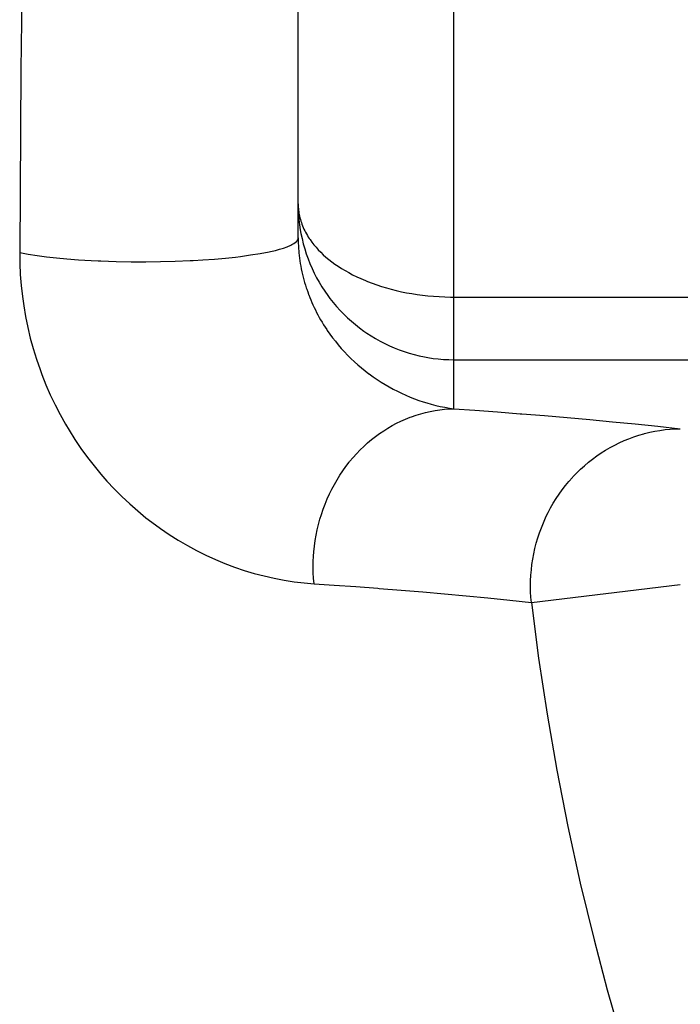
# Model space of a CAD drawing. Header units: millimetres. Extents: x 0 to 297, y 0 to 210.
# Tile 23 of 35: x 169.15 to 172.54, y 86.61 to 91.67. Entities that reach past the tile are written whole.
import ezdxf

# ---------------------------------------------------------------- set-up
doc = ezdxf.new("R2010")
doc.units = ezdxf.units.MM
doc.layers.add('ALL_ASSEM_MEMBER', color=7, linetype='CONTINUOUS')

msp = doc.modelspace()

# ---------------------------------------------------------------- linework, layer by layer
at = {"layer": 'ALL_ASSEM_MEMBER', "color": 7}
for p, q in [((171.381578, 89.669532), (171.381578, 128.917668)), ((170.581585, 90.547038), (170.581585, 99.852069)), ((169.169322, 92.349755), (169.157398, 91.410548)), ((169.157398, 91.410548), (169.151612, 90.471307)), ((170.581585, 90.721133), (170.581705, 90.712949)), ((170.581585, 90.721133), (170.581937, 90.694569)), ((170.581705, 90.712949), (170.582057, 90.704764)), ((170.582057, 90.704764), (170.582763, 90.69658)), ((170.581937, 90.694569), (170.583349, 90.667864)), ((170.582763, 90.69658), (170.583468, 90.688396)), ((170.583349, 90.667864), (170.585465, 90.641123)), ((170.583468, 90.688396), (170.584527, 90.680246)), ((170.584527, 90.680246), (170.585585, 90.674355)), ((170.585585, 90.674355), (170.586996, 90.666276)), ((170.586996, 90.666276), (170.58876, 90.658127)), ((170.58876, 90.658127), (170.590877, 90.649943)), ((170.585465, 90.641123), (170.58864, 90.614383)), ((170.58864, 90.614383), (170.592732, 90.587678)), ((170.590877, 90.649943), (170.592993, 90.641723)), ((170.592993, 90.641723), (170.595463, 90.633468)), ((170.595463, 90.633468), (170.598285, 90.625178)), ((170.598285, 90.625178), (170.601107, 90.616888)), ((170.601107, 90.616888), (170.604282, 90.608562)), ((170.604282, 90.608562), (170.60781, 90.600272)), ((170.592732, 90.587678), (170.595907, 90.569545)), ((170.595907, 90.569545), (170.601481, 90.543051)), ((170.60781, 90.600272), (170.61155, 90.591982)), ((170.61155, 90.591982), (170.615536, 90.583727)), ((170.615536, 90.583727), (170.619769, 90.575507)), ((170.619769, 90.575507), (170.62425, 90.567358)), ((170.62425, 90.567358), (170.628941, 90.559279)), ((170.628941, 90.559279), (170.633845, 90.551271)), ((170.524615, 90.501434), (170.543524, 90.509689)), ((170.543524, 90.509689), (170.54945, 90.512511)), ((170.54945, 90.512511), (170.559434, 90.517909)), ((170.559434, 90.517909), (170.566948, 90.522918)), ((170.566948, 90.522918), (170.572557, 90.527716)), ((170.572557, 90.527716), (170.576649, 90.532443)), ((170.576649, 90.532443), (170.579472, 90.537171)), ((170.579472, 90.537171), (170.581235, 90.542004)), ((170.581235, 90.542004), (170.581941, 90.547084)), ((170.581585, 90.547038), (170.581705, 90.533667)), ((170.581705, 90.533667), (170.582057, 90.520191)), ((170.582057, 90.520191), (170.582763, 90.506645)), ((170.582763, 90.506645), (170.583468, 90.493028)), ((170.601481, 90.543051), (170.607937, 90.516805)), ((170.607937, 90.516805), (170.61524, 90.49084)), ((170.633845, 90.551271), (170.638996, 90.543369)), ((170.638996, 90.543369), (170.642629, 90.538042)), ((170.642629, 90.53807), (170.652295, 90.5247)), ((170.652295, 90.5247), (170.662596, 90.511506)), ((170.662596, 90.511506), (170.673533, 90.498524)), ((169.151658, 90.471289), (169.152364, 90.415297)), ((169.151658, 90.471289), (169.195357, 90.463281)), ((169.195357, 90.463281), (169.241066, 90.456049)), ((169.241066, 90.456049), (169.28915, 90.449594)), ((170.260441, 90.448623), (170.285488, 90.451798)), ((170.285488, 90.451798), (170.337226, 90.459101)), ((170.337226, 90.459101), (170.386728, 90.46718)), ((170.386728, 90.46718), (170.432893, 90.475787)), ((170.432893, 90.475787), (170.44016, 90.477198)), ((170.44016, 90.477198), (170.465066, 90.482666)), ((170.465066, 90.482666), (170.486197, 90.488205)), ((170.486197, 90.488205), (170.505706, 90.494343)), ((170.505706, 90.494343), (170.524615, 90.501434)), ((170.583468, 90.493028), (170.584527, 90.47934)), ((170.584527, 90.47934), (170.585232, 90.47052)), ((170.585232, 90.47052), (170.586643, 90.456691)), ((170.586643, 90.456691), (170.588407, 90.442827)), ((170.61524, 90.49084), (170.623389, 90.465193)), ((170.623389, 90.465193), (170.632349, 90.439935)), ((170.673533, 90.498524), (170.685139, 90.485718)), ((170.685139, 90.485718), (170.697451, 90.473089)), ((170.697451, 90.473089), (170.710468, 90.460671)), ((170.710468, 90.460671), (170.724156, 90.448429)), ((169.152364, 90.415297), (169.154833, 90.359141)), ((169.28915, 90.449594), (169.340059, 90.443879)), ((169.340059, 90.443879), (169.394492, 90.438869)), ((169.394492, 90.438869), (169.453456, 90.434565)), ((169.453456, 90.434565), (169.51873, 90.430861)), ((169.51873, 90.430861), (169.555013, 90.429097)), ((169.555013, 90.429097), (169.568242, 90.428392)), ((169.568242, 90.428392), (169.647695, 90.425922)), ((169.647695, 90.425922), (169.72465, 90.424511)), ((169.72465, 90.424511), (169.799495, 90.424176)), ((169.799495, 90.424176), (169.874404, 90.424882)), ((169.874404, 90.424882), (169.950067, 90.426998)), ((169.950067, 90.426998), (170.026267, 90.430173)), ((170.026267, 90.430173), (170.042389, 90.430879)), ((170.042389, 90.430879), (170.091782, 90.433701)), ((170.091782, 90.433701), (170.152202, 90.43797)), ((170.152202, 90.43797), (170.207916, 90.442908)), ((170.207916, 90.442908), (170.260441, 90.448623)), ((170.588407, 90.442827), (170.590524, 90.428963)), ((170.590524, 90.428963), (170.592641, 90.415099)), ((170.592641, 90.415099), (170.59511, 90.401235)), ((170.59511, 90.401235), (170.597932, 90.387371)), ((170.632349, 90.439935), (170.642121, 90.415099)), ((170.642121, 90.415099), (170.65274, 90.390616)), ((170.724156, 90.448429), (170.738585, 90.436364)), ((170.738585, 90.436364), (170.753789, 90.424511)), ((170.753789, 90.424511), (170.769735, 90.412869)), ((170.769735, 90.412869), (170.786457, 90.401439)), ((170.786457, 90.401439), (170.80399, 90.390221)), ((169.154833, 90.359141), (169.159243, 90.302933)), ((170.597932, 90.387371), (170.600755, 90.373542)), ((170.600755, 90.373542), (170.60393, 90.359713)), ((170.60393, 90.359713), (170.607457, 90.345919)), ((170.65274, 90.390616), (170.664205, 90.366451)), ((170.664205, 90.366451), (170.676517, 90.342639)), ((170.80399, 90.390221), (170.822334, 90.379215)), ((170.822334, 90.379215), (170.841525, 90.368455)), ((170.841525, 90.368455), (170.861528, 90.357977)), ((170.861528, 90.357977), (170.882377, 90.347747)), ((169.159243, 90.302933), (169.165452, 90.246778)), ((170.607457, 90.345919), (170.611091, 90.332196)), ((170.611091, 90.332196), (170.614936, 90.318509)), ((170.614936, 90.318509), (170.619028, 90.304891)), ((170.619028, 90.304891), (170.623332, 90.291345)), ((170.676517, 90.342639), (170.68964, 90.319179)), ((170.68964, 90.319179), (170.703575, 90.296178)), ((170.882377, 90.347747), (170.904108, 90.337763)), ((170.904108, 90.337763), (170.926686, 90.328097)), ((170.926686, 90.328097), (170.937234, 90.323793)), ((170.937234, 90.323793), (170.961081, 90.314586)), ((170.961081, 90.314586), (170.985282, 90.305907)), ((170.985282, 90.305907), (171.009835, 90.297794)), ((170.623332, 90.291345), (170.625802, 90.284007)), ((170.625802, 90.284007), (170.630458, 90.270566)), ((170.630458, 90.270566), (170.635327, 90.257231)), ((170.635179, 90.25721), (170.635884, 90.255093)), ((170.635884, 90.255093), (170.64107, 90.241688)), ((170.703575, 90.296178), (170.718286, 90.2736)), ((170.718286, 90.2736), (170.733738, 90.251516)), ((170.733738, 90.251516), (170.744885, 90.236523)), ((171.009835, 90.297794), (171.034741, 90.290209)), ((171.034741, 90.290209), (171.060035, 90.283189)), ((171.060035, 90.283189), (171.085682, 90.276733)), ((171.085682, 90.276733), (171.111717, 90.270806)), ((171.111717, 90.270806), (171.13814, 90.265444)), ((171.13814, 90.265444), (171.164987, 90.260646)), ((171.164987, 90.260646), (171.192221, 90.256413)), ((171.192221, 90.256413), (171.219879, 90.252779)), ((171.219879, 90.252779), (171.24796, 90.249604)), ((171.24796, 90.249604), (171.276464, 90.247135)), ((169.165452, 90.246778), (169.172225, 90.198645)), ((170.64107, 90.241688), (170.646432, 90.228459)), ((170.646432, 90.228459), (170.652006, 90.215406)), ((170.652006, 90.215406), (170.657721, 90.202565)), ((170.657721, 90.202565), (170.663648, 90.189794)), ((170.744885, 90.236523), (170.761572, 90.215392)), ((170.761572, 90.215392), (170.778928, 90.19486)), ((171.276464, 90.247135), (171.305392, 90.245371)), ((171.305392, 90.245371), (171.334743, 90.24396)), ((171.334743, 90.24396), (171.364517, 90.243254)), ((171.364517, 90.243254), (171.381592, 90.243145)), ((171.381578, 90.2433), (175.989904, 90.2433)), ((169.172225, 90.198645), (169.181785, 90.142921)), ((170.663648, 90.189794), (170.669857, 90.177059)), ((170.669857, 90.177059), (170.676312, 90.164324)), ((170.676312, 90.164324), (170.683015, 90.151624)), ((170.683015, 90.151624), (170.689965, 90.138959)), ((170.778928, 90.19486), (170.79692, 90.174928)), ((170.79692, 90.174928), (170.815547, 90.155667)), ((170.815547, 90.155667), (170.834808, 90.13704)), ((169.181785, 90.142921), (169.19311, 90.087605)), ((170.689965, 90.138959), (170.697162, 90.12633)), ((170.697162, 90.12633), (170.704605, 90.113735)), ((170.704605, 90.113735), (170.712296, 90.101177)), ((170.712296, 90.101177), (170.720233, 90.088688)), ((170.834808, 90.13704), (170.85474, 90.119048)), ((170.85474, 90.119048), (170.875307, 90.101692)), ((170.875307, 90.101692), (170.896474, 90.085005)), ((169.19311, 90.087605), (169.206198, 90.032794)), ((170.720233, 90.088688), (170.728418, 90.076271)), ((170.728418, 90.076271), (170.73124, 90.072072)), ((170.731392, 90.072189), (170.744585, 90.05328)), ((170.744585, 90.05328), (170.758379, 90.034583)), ((170.896474, 90.085005), (170.918205, 90.069024)), ((170.918205, 90.069024), (170.933551, 90.058406)), ((170.933551, 90.058406), (170.956128, 90.043695)), ((169.206198, 90.032794), (169.22105, 89.978459)), ((170.758379, 90.034583), (170.772737, 90.016133)), ((170.772737, 90.016133), (170.787695, 89.997929)), ((170.787695, 89.997929), (170.803182, 89.980008)), ((170.956128, 90.043695), (170.979165, 90.02976)), ((170.979165, 90.02976), (171.002624, 90.016637)), ((171.002624, 90.016637), (171.026472, 90.004325)), ((171.026472, 90.004325), (171.050673, 89.99286)), ((169.22105, 89.978459), (169.23763, 89.924587)), ((170.803182, 89.980008), (170.819233, 89.962405)), ((170.819233, 89.962405), (170.835814, 89.945118)), ((171.050673, 89.99286), (171.075155, 89.982241)), ((171.075155, 89.982241), (171.099991, 89.972469)), ((171.099991, 89.972469), (171.12525, 89.963509)), ((171.12525, 89.963509), (171.150897, 89.95536)), ((171.150897, 89.95536), (171.176896, 89.948057)), ((171.176896, 89.948057), (171.203178, 89.941601)), ((169.23763, 89.924587), (169.255974, 89.871265)), ((170.835814, 89.945118), (170.852888, 89.928185)), ((170.852888, 89.928185), (170.870456, 89.91164)), ((170.870456, 89.91164), (170.888519, 89.895483)), ((171.203178, 89.941601), (171.229672, 89.936027)), ((171.229672, 89.936027), (171.247734, 89.932852)), ((171.247734, 89.932852), (171.274439, 89.92876)), ((171.274439, 89.92876), (171.301215, 89.925585)), ((171.301215, 89.925585), (171.327991, 89.923469)), ((171.327991, 89.923469), (171.354696, 89.922057)), ((171.354696, 89.922057), (171.381296, 89.921705)), ((171.381578, 89.921574), (175.85714, 89.921574)), ((169.255974, 89.871265), (169.265605, 89.8453)), ((169.265605, 89.8453), (169.286454, 89.792944)), ((170.888519, 89.895483), (170.907004, 89.879749)), ((170.907004, 89.879749), (170.925913, 89.864474)), ((170.925913, 89.864474), (170.94521, 89.849657)), ((170.94521, 89.849657), (170.946974, 89.848599)), ((170.946974, 89.848599), (170.966694, 89.834311)), ((170.966694, 89.834311), (170.986732, 89.820518)), ((170.986732, 89.820518), (171.007087, 89.807253)), ((171.007087, 89.807253), (171.027725, 89.794518)), ((169.286454, 89.792944), (169.308997, 89.741344)), ((171.027725, 89.794518), (171.048609, 89.782382)), ((171.048609, 89.782382), (171.069705, 89.770811)), ((171.069705, 89.770811), (171.091013, 89.759805)), ((171.091013, 89.759805), (171.112567, 89.749362)), ((171.112567, 89.749362), (171.134404, 89.739449)), ((169.308997, 89.741344), (169.333127, 89.690572)), ((171.134404, 89.739449), (171.156488, 89.730101)), ((171.156488, 89.730101), (171.178819, 89.721352)), ((171.178819, 89.721352), (171.201362, 89.713132)), ((171.201362, 89.713132), (171.22408, 89.705512)), ((171.22408, 89.705512), (171.241966, 89.699974)), ((171.241966, 89.699974), (171.264967, 89.693412)), ((169.333127, 89.690572), (169.358844, 89.640703)), ((171.187257, 89.637013), (171.211387, 89.644316)), ((171.211387, 89.644316), (171.235694, 89.650736)), ((171.235694, 89.650736), (171.260106, 89.656204)), ((171.260106, 89.656204), (171.284518, 89.660755)), ((171.264967, 89.693412), (171.288109, 89.68745)), ((171.284518, 89.660755), (171.30893, 89.664389)), ((171.288109, 89.68745), (171.311357, 89.682088)), ((171.30893, 89.664389), (171.333272, 89.667211)), ((171.311357, 89.682088), (171.334711, 89.677325)), ((171.333272, 89.667211), (171.357473, 89.668975)), ((171.334711, 89.677325), (171.358136, 89.673162)), ((171.357473, 89.668975), (171.381497, 89.669681)), ((171.358136, 89.673162), (171.381595, 89.669635)), ((171.381578, 89.669532), (171.489097, 89.661983)), ((171.489097, 89.661983), (171.605489, 89.653481)), ((171.605489, 89.653481), (171.721856, 89.644591)), ((171.721856, 89.644591), (171.730746, 89.643885)), ((171.730746, 89.643885), (171.847082, 89.634572)), ((169.358844, 89.640703), (169.386149, 89.591699)), ((171.064738, 89.583709), (171.086928, 89.595491)), ((171.086928, 89.595491), (171.109541, 89.606463)), ((171.109541, 89.606463), (171.132648, 89.616623)), ((171.132648, 89.616623), (171.156143, 89.625971)), ((171.156143, 89.625971), (171.163374, 89.628794)), ((171.163374, 89.628794), (171.187257, 89.637013)), ((171.847082, 89.634572), (171.963385, 89.6248)), ((171.963385, 89.6248), (172.079657, 89.614534)), ((172.079657, 89.614534), (172.195865, 89.603704)), ((172.195865, 89.603704), (172.312007, 89.592239)), ((169.386149, 89.591699), (169.405129, 89.559702)), ((169.405129, 89.559702), (169.435044, 89.512247)), ((170.979084, 89.527794), (170.999968, 89.543069)), ((170.999968, 89.543069), (171.02124, 89.557497)), ((171.02124, 89.557497), (171.04283, 89.571044)), ((171.04283, 89.571044), (171.064738, 89.583709)), ((172.312007, 89.592239), (172.428085, 89.580103)), ((172.356033, 89.541407), (172.360937, 89.542818)), ((172.360937, 89.542818), (172.386972, 89.549204)), ((172.386972, 89.549204), (172.413148, 89.554636)), ((172.413148, 89.554636), (172.439395, 89.559152)), ((172.428085, 89.580103), (172.544067, 89.567192)), ((172.439395, 89.559152), (172.465677, 89.562715)), ((172.465677, 89.562715), (172.491888, 89.565184)), ((172.491888, 89.565184), (172.518029, 89.566948)), ((172.518029, 89.566948), (172.543993, 89.567654)), ((169.435044, 89.512247), (169.466441, 89.465835)), ((170.918935, 89.476994), (170.938514, 89.494738)), ((170.938514, 89.494738), (170.958587, 89.511672)), ((170.958587, 89.511672), (170.979084, 89.527794)), ((172.207056, 89.483693), (172.230833, 89.495405)), ((172.230833, 89.495405), (172.255033, 89.506306)), ((172.255033, 89.506306), (172.279728, 89.51636)), ((172.279728, 89.51636), (172.30481, 89.525567)), ((172.30481, 89.525567), (172.330281, 89.533928)), ((172.330281, 89.533928), (172.356033, 89.541407)), ((169.466441, 89.465835), (169.499285, 89.420553)), ((170.881329, 89.439211), (170.89985, 89.458473)), ((170.89985, 89.458473), (170.918935, 89.476994)), ((172.115404, 89.427989), (172.137735, 89.443194)), ((172.137735, 89.443194), (172.160489, 89.457552)), ((172.160489, 89.457552), (172.183596, 89.471063)), ((172.183596, 89.471063), (172.207056, 89.483693)), ((169.499285, 89.420553), (169.533469, 89.376466)), ((170.827072, 89.374018), (170.843617, 89.395396)), ((170.843617, 89.395396), (170.846087, 89.398571)), ((170.846087, 89.398571), (170.863408, 89.419244)), ((170.863408, 89.419244), (170.881329, 89.439211)), ((172.05141, 89.377542), (172.072224, 89.395146)), ((172.072224, 89.395146), (172.093567, 89.411973)), ((172.093567, 89.411973), (172.115404, 89.427989)), ((169.533469, 89.376466), (169.568962, 89.33365)), ((170.795922, 89.329215), (170.811162, 89.351934)), ((170.811162, 89.351934), (170.827072, 89.374018)), ((171.992602, 89.320427), (172.011582, 89.340148)), ((172.011582, 89.340148), (172.031196, 89.359198)), ((172.031196, 89.359198), (172.05141, 89.377542)), ((169.568962, 89.33365), (169.599654, 89.29883)), ((169.599654, 89.29883), (169.637475, 89.258413)), ((170.767558, 89.281978), (170.781387, 89.305897)), ((170.781387, 89.305897), (170.795922, 89.329215)), ((171.954502, 89.276083), (171.971965, 89.297144)), ((171.971965, 89.297144), (171.990133, 89.317605)), ((171.990133, 89.317605), (171.992602, 89.320427)), ((169.637475, 89.258413), (169.676478, 89.219389)), ((170.742158, 89.232554), (170.75447, 89.257531)), ((170.75447, 89.257531), (170.767558, 89.281978)), ((171.921623, 89.231986), (171.93771, 89.254352)), ((171.93771, 89.254352), (171.954502, 89.276083)), ((169.676478, 89.219389), (169.716624, 89.181782)), ((170.719898, 89.181155), (170.730622, 89.207084)), ((170.730622, 89.207084), (170.742158, 89.232554)), ((171.891637, 89.18549), (171.906242, 89.20902)), ((171.906242, 89.20902), (171.921623, 89.231986)), ((169.716624, 89.181782), (169.757846, 89.145651)), ((169.757846, 89.145651), (169.800102, 89.111008)), ((170.700989, 89.128132), (170.71002, 89.154837)), ((170.71002, 89.154837), (170.719898, 89.181155)), ((171.864756, 89.136877), (171.877808, 89.161431)), ((171.877808, 89.161431), (171.891637, 89.18549)), ((169.800102, 89.111008), (169.830723, 89.087337)), ((169.830723, 89.087337), (169.874831, 89.055199)), ((170.686243, 89.076732), (170.693651, 89.104002)), ((170.693651, 89.104002), (170.700989, 89.128132)), ((171.840873, 89.085372), (171.852197, 89.110807)), ((171.852197, 89.110807), (171.85255, 89.111866)), ((171.85255, 89.111866), (171.864756, 89.136877)), ((169.874831, 89.055199), (169.919916, 89.024578)), ((170.674037, 89.021205), (170.679717, 89.04911)), ((170.679717, 89.04911), (170.686243, 89.076732)), ((171.82087, 89.033549), (171.830431, 89.059619)), ((171.830431, 89.059619), (171.840873, 89.085372)), ((169.919916, 89.024578), (169.965875, 88.99558)), ((169.965875, 88.99558), (170.012632, 88.968204)), ((170.665394, 88.964655), (170.669275, 88.993018)), ((170.669275, 88.993018), (170.674037, 89.021205)), ((171.804466, 88.980562), (171.812227, 89.007196)), ((171.812227, 89.007196), (171.82087, 89.033549)), ((170.012632, 88.968204), (170.060088, 88.942522)), ((170.060088, 88.942522), (170.108157, 88.918568)), ((170.660808, 88.914208), (170.662572, 88.936151)), ((170.662572, 88.936151), (170.665394, 88.964655)), ((171.791554, 88.926199), (171.797552, 88.953539)), ((171.797552, 88.953539), (171.804466, 88.980562)), ((170.108157, 88.918568), (170.156746, 88.896343)), ((170.156746, 88.896343), (170.205785, 88.875917)), ((170.659044, 88.857023), (170.659397, 88.885598)), ((170.659397, 88.885598), (170.660808, 88.914208)), ((171.782241, 88.870813), (171.786439, 88.898612)), ((171.786439, 88.898612), (171.791554, 88.926199)), ((170.205785, 88.875917), (170.255188, 88.857291)), ((170.255188, 88.857291), (170.305099, 88.840393)), ((170.305099, 88.840393), (170.355613, 88.825223)), ((170.659397, 88.828518), (170.659044, 88.857023)), ((171.776597, 88.81518), (171.779066, 88.842873)), ((171.779066, 88.842873), (171.782241, 88.870813)), ((170.355613, 88.825223), (170.406515, 88.811818)), ((170.406515, 88.811818), (170.457707, 88.800211)), ((170.457707, 88.800211), (170.509071, 88.79044)), ((170.509071, 88.79044), (170.56051, 88.782467)), ((170.660808, 88.800155), (170.659397, 88.828518)), ((170.663277, 88.771968), (170.660808, 88.800155)), ((171.774833, 88.759088), (171.775186, 88.787099)), ((171.775186, 88.787099), (171.776597, 88.81518)), ((170.56051, 88.782467), (170.611906, 88.776328)), ((170.611906, 88.776328), (170.663186, 88.772025)), ((170.663277, 88.771968), (170.766511, 88.765018)), ((170.766511, 88.765018), (170.878228, 88.757151)), ((170.878228, 88.757151), (170.989924, 88.748932)), ((170.989924, 88.748932), (170.998426, 88.748226)), ((170.998426, 88.748226), (171.110102, 88.739583)), ((171.110102, 88.739583), (171.221745, 88.730481)), ((171.775186, 88.731183), (171.774833, 88.759088)), ((171.779066, 88.675903), (172.544081, 88.767671)), ((171.221745, 88.730481), (171.333332, 88.720851)), ((171.333332, 88.720851), (171.444877, 88.710655)), ((171.444877, 88.710655), (171.556347, 88.69979)), ((171.556347, 88.69979), (171.667754, 88.688219)), ((171.667754, 88.688219), (171.779063, 88.675872)), ((171.776597, 88.70342), (171.775186, 88.731183)), ((171.779066, 88.675903), (171.776597, 88.70342)), ((171.779066, 88.675903), (171.816101, 88.390274)), ((171.816101, 88.390274), (171.859746, 88.103265)), ((171.859746, 88.103265), (171.910035, 87.81507)), ((171.910035, 87.81507), (171.966994, 87.525867)), ((171.966994, 87.525867), (172.030621, 87.235866)), ((172.030621, 87.235866), (172.100912, 86.945284)), ((172.100912, 86.945284), (172.168836, 86.687255)), ((172.168836, 86.687255), (172.251689, 86.3962))]:
    msp.add_line(p, q, dxfattribs=at)

doc.saveas('drawing.dxf')
